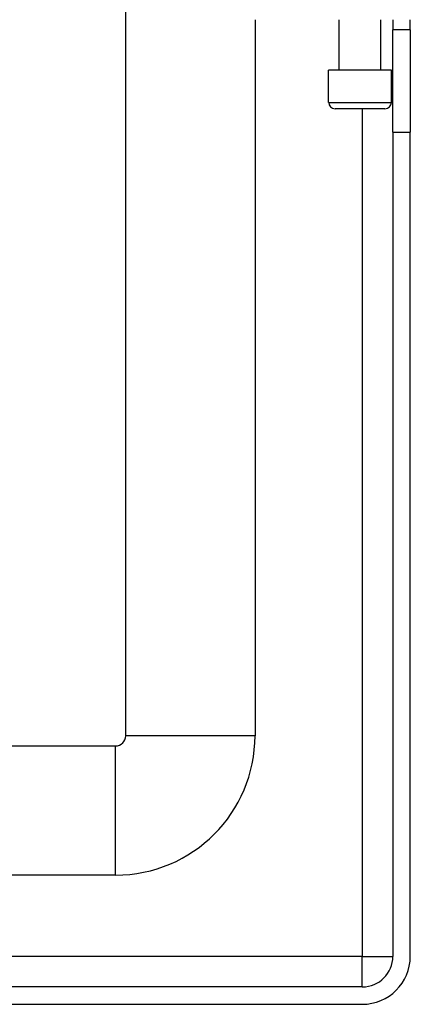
# Model space of a CAD drawing. Header units: inches. Extents: x 0 to 101, y -11 to 66.
# Tile 54 of 118: x 28.07 to 29.54, y 22.63 to 26.32. Entities that reach past the tile are written whole.
import ezdxf

# ---------------------------------------------------------------- set-up
doc = ezdxf.new("R2010")
doc.units = ezdxf.units.IN
doc.header["$LTSCALE"] = 6.067211
doc.header["$MEASUREMENT"] = 0
doc.layers.add('Visible Edges(ANSI)', color=7, linetype='Continuous', lineweight=25)
doc.layers.add('Visible Tangent Edges(ANSI)', color=7, linetype='Continuous', lineweight=25)

msp = doc.modelspace()

# ---------------------------------------------------------------- linework, layer by layer
at = {"layer": 'Visible Edges(ANSI)'}
for p, q in [((28.4689, 23.6338), (28.4689, 27.325)), ((28.9538, 26.321), (28.9538, 23.6338)), ((29.2697, 26.1319), (29.2697, 26.321)), ((29.4249, 26.1319), (29.4249, 26.321)), ((29.4705, 26.321), (29.4705, 26.2829)), ((29.5358, 26.2829), (29.5358, 26.321)), ((29.5358, 26.2829), (29.4705, 26.2829)), ((29.4705, 25.8985), (29.4705, 26.2829)), ((29.5358, 26.2829), (29.5358, 25.8985)), ((29.4649, 26.1319), (29.2297, 26.1319)), ((29.2297, 26.0107), (29.2297, 26.1319)), ((29.4649, 26.0107), (29.4649, 26.1319)), ((29.4407, 25.9864), (29.254, 25.9864)), ((29.4705, 25.8985), (29.4705, 22.8056)), ((29.5358, 22.8056), (29.5358, 25.8985)), ((6.0815, 23.5957), (28.4307, 23.5957)), ((28.4307, 23.1107), (6.0815, 23.1107)), ((29.3559, 22.691), (5.1814, 22.691)), ((5.1814, 22.6258), (29.3559, 22.6258))]:
    msp.add_line(p, q, dxfattribs=at)
for centre, radius, start, end in [((29.254, 26.0107), 0.0242, 180, 270), ((29.4407, 26.0107), 0.0242, 270, 0), ((28.4307, 23.6338), 0.0382, 270, 0), ((28.4307, 23.6338), 0.5231, 270, 0), ((29.3559, 22.8056), 0.1146, 270, 0), ((29.3559, 22.8056), 0.1798, 270, 0)]:
    msp.add_arc(centre, radius, start, end, dxfattribs=at)
at = {"layer": 'Visible Tangent Edges(ANSI)'}
for p, q in [((29.2297, 26.0107), (29.4649, 26.0107)), ((29.3559, 25.9864), (29.3559, 22.8056)), ((29.4705, 25.8985), (29.5358, 25.8985)), ((28.9538, 23.6338), (28.4689, 23.6338)), ((28.4307, 23.1107), (28.4307, 23.5957)), ((29.3559, 22.8056), (5.1814, 22.8056)), ((29.3559, 22.691), (29.3559, 22.8056)), ((29.3559, 22.8056), (29.4705, 22.8056))]:
    msp.add_line(p, q, dxfattribs=at)

doc.saveas('drawing.dxf')
